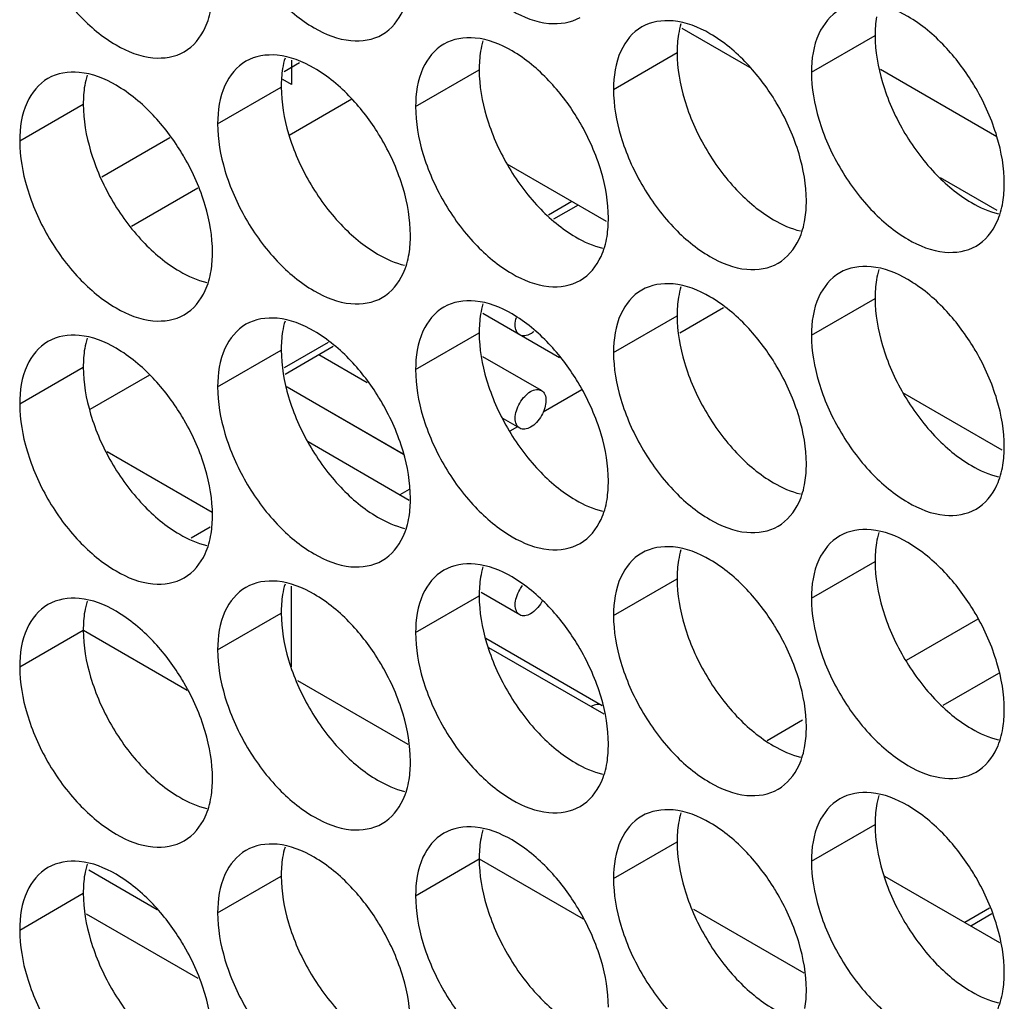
# Model space of a CAD drawing. Header units: inches. Extents: x 0 to 34, y 0 to 22.
# Tile 75 of 118: x 16.116 to 16.286, y 14.952 to 15.121. Entities that reach past the tile are written whole.
import ezdxf

# ---------------------------------------------------------------- set-up
doc = ezdxf.new("R2010")
doc.units = ezdxf.units.IN
doc.header["$LTSCALE"] = 1.87
doc.header["$MEASUREMENT"] = 0
doc.layers.get('0').update_dxf_attribs({"linetype": 'CONTINUOUS'})
doc.layers.add('5_ALL_CURVES', color=7, linetype='CONTINUOUS')

msp = doc.modelspace()

# ---------------------------------------------------------------- linework, layer by layer
at = {"color": 7, "linetype": 'CONTINUOUS'}
for p, q in [((16.2306, 15.11973), (16.24227, 15.11299)), ((16.25294, 15.11212), (16.2639, 15.11845)), ((16.21882, 15.10916), (16.22978, 15.11549)), ((16.16471, 15.11371), (16.16204, 15.11217)), ((16.18471, 15.1062), (16.19567, 15.11253)), ((16.15059, 15.10324), (16.16155, 15.10957)), ((16.17373, 15.10748), (16.16292, 15.10124)), ((16.11647, 15.10029), (16.12743, 15.10662)), ((16.14237, 15.10081), (16.13065, 15.09404)), ((16.21759, 15.08641), (16.20047, 15.0963)), ((16.27513, 15.09401), (16.28489, 15.08838)), ((16.14715, 15.09214), (16.13576, 15.08556)), ((16.21165, 15.08984), (16.20762, 15.08751)), ((16.21271, 15.08923), (16.2085, 15.0868)), ((16.25294, 15.0668), (16.2639, 15.07313)), ((16.20949, 15.06292), (16.1963, 15.07053)), ((16.21882, 15.06385), (16.22978, 15.07017)), ((16.23779, 15.07154), (16.23025, 15.06719)), ((16.18471, 15.06089), (16.19567, 15.06722)), ((16.16962, 15.06557), (16.16203, 15.06119)), ((16.17051, 15.06486), (16.16221, 15.06007)), ((16.15059, 15.05793), (16.16155, 15.06426)), ((16.17637, 15.05861), (16.16802, 15.06343)), ((16.2064, 15.05728), (16.19631, 15.06311)), ((16.11647, 15.05497), (16.12743, 15.0613)), ((16.13883, 15.05993), (16.12857, 15.05401)), ((16.18263, 15.04633), (16.16254, 15.05793)), ((16.18264, 15.04627), (16.16255, 15.05787)), ((16.21335, 15.05743), (16.20667, 15.05357)), ((16.28583, 15.04701), (16.26871, 15.0569)), ((16.20265, 15.05079), (16.19985, 15.0524)), ((16.20225, 15.05102), (16.20096, 15.05027)), ((16.1836, 15.03836), (16.16618, 15.04842)), ((16.18359, 15.04024), (16.18197, 15.0393)), ((16.14931, 15.03374), (16.14602, 15.03183)), ((16.25294, 15.02149), (16.2639, 15.02782)), ((16.21882, 15.01853), (16.22978, 15.02486)), ((16.20265, 15.01864), (16.196, 15.02248)), ((16.18471, 15.01557), (16.19567, 15.0219)), ((16.15059, 15.01262), (16.16155, 15.01894)), ((16.28164, 15.01792), (16.26926, 15.01078)), ((16.11647, 15.00966), (16.12743, 15.01599)), ((16.12744, 15.016), (16.14536, 15.00565)), ((16.19681, 15.01461), (16.21684, 15.00304)), ((16.19728, 15.01303), (16.21713, 15.00157)), ((16.2852, 15.00855), (16.2756, 15.00301)), ((16.25141, 15.00047), (16.24532, 14.99695)), ((16.25294, 14.97618), (16.2639, 14.9825)), ((16.21882, 14.97322), (16.22978, 14.97955)), ((16.18471, 14.97026), (16.19567, 14.97659)), ((16.19567, 14.9766), (16.21359, 14.96625)), ((16.14018, 14.96781), (16.12837, 14.97463)), ((16.15059, 14.9673), (16.16155, 14.97363)), ((16.26552, 14.97363), (16.28536, 14.96217)), ((16.11647, 14.96434), (16.12743, 14.97067)), ((16.2836, 14.96809), (16.27935, 14.96564)), ((16.28402, 14.96711), (16.28041, 14.96503))]:
    msp.add_line(p, q, dxfattribs=at)
at = {"color": 3, "linetype": 'CONTINUOUS'}
for p, q in [((16.26481, 15.11263), (16.2849, 15.10103)), ((16.16434, 15.00734), (16.18336, 14.99636)), ((16.23258, 14.96794), (16.2516, 14.95696))]:
    msp.add_line(p, q, dxfattribs=at)
at = {"color": 7, "linetype": 'CONTINUOUS'}
for points, knots in [([(16.18597, 15.14344), (16.18684, 15.14054), (16.18929, 15.13498), (16.19451, 15.12784), (16.20069, 15.12266), (16.20715, 15.12001), (16.21149, 15.12066), (16.21307, 15.12157)], [0, 0, 0, 0, 0.235115, 0.470233, 0.682481, 0.857347, 1, 1, 1, 1]), ([(16.15185, 15.14049), (16.15272, 15.13758), (16.15517, 15.13202), (16.16039, 15.12489), (16.16657, 15.1197), (16.17303, 15.11705), (16.17737, 15.1177), (16.17896, 15.11861)], [0, 0, 0, 0, 0.235115, 0.470233, 0.682481, 0.857347, 1, 1, 1, 1]), ([(16.11774, 15.13753), (16.1186, 15.13462), (16.12105, 15.12906), (16.12627, 15.12193), (16.13245, 15.11674), (16.13891, 15.11409), (16.14325, 15.11474), (16.14484, 15.11566)], [0, 0, 0, 0, 0.235115, 0.470233, 0.682481, 0.857347, 1, 1, 1, 1]), ([(16.17896, 15.11861), (16.18054, 15.11953), (16.18256, 15.12206), (16.18339, 15.12499), (16.18358, 15.12616)], [0, 0, 0, 0, 0.608607, 1, 1, 1, 1]), ([(16.14484, 15.11566), (16.14643, 15.11657), (16.14844, 15.1191), (16.14927, 15.12203), (16.14946, 15.12321)], [0, 0, 0, 0, 0.608607, 1, 1, 1, 1]), ([(16.25781, 15.12288), (16.25622, 15.12196), (16.25349, 15.11853), (16.25294, 15.11436), (16.25294, 15.11212)], [0, 0, 0, 0, 0.44922, 1, 1, 1, 1]), ([(16.27592, 15.11658), (16.27404, 15.11856), (16.27019, 15.12179), (16.26547, 15.12373), (16.2632, 15.12392)], [0, 0, 0, 0, 0.548282, 1, 1, 1, 1]), ([(16.2418, 15.11362), (16.23992, 15.1156), (16.23608, 15.11883), (16.23136, 15.12077), (16.22908, 15.12096)], [0, 0, 0, 0, 0.548282, 1, 1, 1, 1]), ([(16.22369, 15.11992), (16.2221, 15.119), (16.21937, 15.11557), (16.21882, 15.1114), (16.21882, 15.10916)], [0, 0, 0, 0, 0.44922, 1, 1, 1, 1]), ([(16.20768, 15.11066), (16.2058, 15.11265), (16.20196, 15.11587), (16.19724, 15.11781), (16.19496, 15.11801)], [0, 0, 0, 0, 0.548282, 1, 1, 1, 1]), ([(16.18957, 15.11696), (16.18799, 15.11604), (16.18525, 15.11262), (16.18471, 15.10845), (16.18471, 15.1062)], [0, 0, 0, 0, 0.44922, 1, 1, 1, 1]), ([(16.15545, 15.114), (16.15387, 15.11309), (16.15113, 15.10966), (16.15059, 15.10549), (16.15059, 15.10324)], [0, 0, 0, 0, 0.44922, 1, 1, 1, 1]), ([(16.17356, 15.10771), (16.17169, 15.10969), (16.16784, 15.11291), (16.16312, 15.11485), (16.16085, 15.11505)], [0, 0, 0, 0, 0.548282, 1, 1, 1, 1]), ([(16.12134, 15.11104), (16.11975, 15.11013), (16.11702, 15.1067), (16.11647, 15.10253), (16.11647, 15.10029)], [0, 0, 0, 0, 0.44922, 1, 1, 1, 1]), ([(16.13945, 15.10475), (16.13757, 15.10673), (16.13372, 15.10995), (16.129, 15.11189), (16.12673, 15.11209)], [0, 0, 0, 0, 0.548282, 1, 1, 1, 1]), ([(16.28491, 15.101), (16.28405, 15.10391), (16.28266, 15.10706), (16.2809, 15.11), (16.28069, 15.11034)], [0, 0, 0, 0, 0.882712, 1, 1, 1, 1]), ([(16.25079, 15.09804), (16.24993, 15.10095), (16.24854, 15.1041), (16.24678, 15.10704), (16.24657, 15.10738)], [0, 0, 0, 0, 0.882712, 1, 1, 1, 1]), ([(16.21668, 15.09509), (16.21581, 15.09799), (16.21442, 15.10114), (16.21267, 15.10408), (16.21246, 15.10443)], [0, 0, 0, 0, 0.882712, 1, 1, 1, 1]), ([(16.25421, 15.10405), (16.25507, 15.10114), (16.25752, 15.09558), (16.26274, 15.08845), (16.26893, 15.08326), (16.27538, 15.08061), (16.27972, 15.08126), (16.28131, 15.08217)], [0, 0, 0, 0, 0.235115, 0.470233, 0.682481, 0.857347, 1, 1, 1, 1]), ([(16.18256, 15.09213), (16.18169, 15.09503), (16.1803, 15.09818), (16.17855, 15.10113), (16.17834, 15.10147)], [0, 0, 0, 0, 0.882712, 1, 1, 1, 1]), ([(16.22009, 15.10109), (16.22095, 15.09818), (16.22341, 15.09262), (16.22862, 15.08549), (16.23481, 15.0803), (16.24127, 15.07765), (16.2456, 15.0783), (16.24719, 15.07921)], [0, 0, 0, 0, 0.235115, 0.470233, 0.682481, 0.857347, 1, 1, 1, 1]), ([(16.14844, 15.08917), (16.14758, 15.09208), (16.14619, 15.09523), (16.14443, 15.09817), (16.14422, 15.09851)], [0, 0, 0, 0, 0.882712, 1, 1, 1, 1]), ([(16.18597, 15.09813), (16.18684, 15.09522), (16.18929, 15.08966), (16.19451, 15.08253), (16.20069, 15.07735), (16.20715, 15.07469), (16.21149, 15.07534), (16.21307, 15.07626)], [0, 0, 0, 0, 0.235115, 0.470233, 0.682481, 0.857347, 1, 1, 1, 1]), ([(16.15185, 15.09517), (16.15272, 15.09227), (16.15517, 15.08671), (16.16039, 15.07957), (16.16657, 15.07439), (16.17303, 15.07173), (16.17737, 15.07238), (16.17896, 15.0733)], [0, 0, 0, 0, 0.235115, 0.470233, 0.682481, 0.857347, 1, 1, 1, 1]), ([(16.11774, 15.09221), (16.1186, 15.08931), (16.12105, 15.08375), (16.12627, 15.07661), (16.13245, 15.07143), (16.13891, 15.06878), (16.14325, 15.06943), (16.14484, 15.07034)], [0, 0, 0, 0, 0.235115, 0.470233, 0.682481, 0.857347, 1, 1, 1, 1]), ([(16.28131, 15.08217), (16.2829, 15.08309), (16.28491, 15.08562), (16.28574, 15.08855), (16.28593, 15.08972)], [0, 0, 0, 0, 0.608607, 1, 1, 1, 1]), ([(16.24719, 15.07921), (16.24878, 15.08013), (16.2508, 15.08266), (16.25162, 15.08559), (16.25182, 15.08676)], [0, 0, 0, 0, 0.608607, 1, 1, 1, 1]), ([(16.21307, 15.07626), (16.21466, 15.07717), (16.21668, 15.0797), (16.2175, 15.08264), (16.2177, 15.08381)], [0, 0, 0, 0, 0.608607, 1, 1, 1, 1]), ([(16.17896, 15.0733), (16.18054, 15.07421), (16.18256, 15.07674), (16.18339, 15.07968), (16.18358, 15.08085)], [0, 0, 0, 0, 0.608607, 1, 1, 1, 1]), ([(16.27592, 15.07126), (16.27404, 15.07325), (16.27019, 15.07647), (16.26547, 15.07841), (16.2632, 15.07861)], [0, 0, 0, 0, 0.548282, 1, 1, 1, 1]), ([(16.14484, 15.07034), (16.14643, 15.07126), (16.14844, 15.07379), (16.14927, 15.07672), (16.14946, 15.07789)], [0, 0, 0, 0, 0.608607, 1, 1, 1, 1]), ([(16.25781, 15.07756), (16.25622, 15.07665), (16.25349, 15.07322), (16.25294, 15.06905), (16.25294, 15.0668)], [0, 0, 0, 0, 0.44922, 1, 1, 1, 1]), ([(16.2418, 15.06831), (16.23992, 15.07029), (16.23608, 15.07351), (16.23136, 15.07545), (16.22908, 15.07565)], [0, 0, 0, 0, 0.548282, 1, 1, 1, 1]), ([(16.22369, 15.0746), (16.2221, 15.07369), (16.21937, 15.07026), (16.21882, 15.06609), (16.21882, 15.06385)], [0, 0, 0, 0, 0.44922, 1, 1, 1, 1]), ([(16.18957, 15.07165), (16.18799, 15.07073), (16.18525, 15.0673), (16.18471, 15.06313), (16.18471, 15.06089)], [0, 0, 0, 0, 0.44922, 1, 1, 1, 1]), ([(16.20768, 15.06535), (16.2058, 15.06733), (16.20196, 15.07056), (16.19724, 15.0725), (16.19496, 15.07269)], [0, 0, 0, 0, 0.548282, 1, 1, 1, 1]), ([(16.20265, 15.06686), (16.2024, 15.06701), (16.20196, 15.06755), (16.20182, 15.06866), (16.20196, 15.06945), (16.20208, 15.06987)], [0, 0, 0, 0, 0.268798, 0.598366, 1, 1, 1, 1]), ([(16.15545, 15.06869), (16.15387, 15.06777), (16.15113, 15.06434), (16.15059, 15.06017), (16.15059, 15.05793)], [0, 0, 0, 0, 0.44922, 1, 1, 1, 1]), ([(16.17356, 15.06239), (16.17169, 15.06437), (16.16784, 15.0676), (16.16312, 15.06954), (16.16085, 15.06973)], [0, 0, 0, 0, 0.548282, 1, 1, 1, 1]), ([(16.13945, 15.05943), (16.13757, 15.06142), (16.13372, 15.06464), (16.129, 15.06658), (16.12673, 15.06678)], [0, 0, 0, 0, 0.548282, 1, 1, 1, 1]), ([(16.20453, 15.06705), (16.20422, 15.06687), (16.2036, 15.06661), (16.20291, 15.06671), (16.20265, 15.06686)], [0, 0, 0, 0, 0.550728, 1, 1, 1, 1]), ([(16.12134, 15.06573), (16.11975, 15.06481), (16.11702, 15.06139), (16.11647, 15.05722), (16.11647, 15.05497)], [0, 0, 0, 0, 0.44922, 1, 1, 1, 1]), ([(16.28491, 15.05569), (16.28405, 15.05859), (16.28266, 15.06174), (16.2809, 15.06469), (16.28069, 15.06503)], [0, 0, 0, 0, 0.882712, 1, 1, 1, 1]), ([(16.25079, 15.05273), (16.24993, 15.05564), (16.24854, 15.05879), (16.24678, 15.06173), (16.24657, 15.06207)], [0, 0, 0, 0, 0.882712, 1, 1, 1, 1]), ([(16.21668, 15.04977), (16.21581, 15.05268), (16.21442, 15.05583), (16.21267, 15.05877), (16.21246, 15.05911)], [0, 0, 0, 0, 0.882712, 1, 1, 1, 1]), ([(16.25421, 15.05873), (16.25507, 15.05583), (16.25752, 15.05027), (16.26274, 15.04313), (16.26893, 15.03795), (16.27538, 15.03529), (16.27972, 15.03594), (16.28131, 15.03686)], [0, 0, 0, 0, 0.235115, 0.470233, 0.682481, 0.857347, 1, 1, 1, 1]), ([(16.20265, 15.05079), (16.2024, 15.05093), (16.20196, 15.05148), (16.20182, 15.05259), (16.20204, 15.05385), (16.20261, 15.05514), (16.20344, 15.05628), (16.20415, 15.05688), (16.20453, 15.0571)], [0, 0, 0, 0, 0.11765, 0.261899, 0.436986, 0.630945, 0.824906, 1, 1, 1, 1]), ([(16.20453, 15.0571), (16.20484, 15.05728), (16.20546, 15.05753), (16.20615, 15.05743), (16.2064, 15.05728)], [0, 0, 0, 0, 0.550728, 1, 1, 1, 1]), ([(16.2064, 15.05728), (16.20666, 15.05714), (16.20709, 15.05659), (16.20724, 15.05549), (16.20702, 15.05422), (16.20645, 15.05293), (16.20562, 15.05179), (16.2049, 15.05119), (16.20453, 15.05097)], [0, 0, 0, 0, 0.11765, 0.261899, 0.436986, 0.630945, 0.824906, 1, 1, 1, 1]), ([(16.18256, 15.04681), (16.18169, 15.04972), (16.1803, 15.05287), (16.17855, 15.05581), (16.17834, 15.05615)], [0, 0, 0, 0, 0.882712, 1, 1, 1, 1]), ([(16.22009, 15.05577), (16.22095, 15.05287), (16.22341, 15.04731), (16.22862, 15.04017), (16.23481, 15.03499), (16.24127, 15.03234), (16.2456, 15.03298), (16.24719, 15.0339)], [0, 0, 0, 0, 0.235115, 0.470233, 0.682481, 0.857347, 1, 1, 1, 1]), ([(16.14844, 15.04386), (16.14758, 15.04676), (16.14619, 15.04991), (16.14443, 15.05285), (16.14422, 15.0532)], [0, 0, 0, 0, 0.882712, 1, 1, 1, 1]), ([(16.18597, 15.05282), (16.18684, 15.04991), (16.18929, 15.04435), (16.19451, 15.03722), (16.20069, 15.03203), (16.20715, 15.02938), (16.21149, 15.03003), (16.21307, 15.03094)], [0, 0, 0, 0, 0.235115, 0.470233, 0.682481, 0.857347, 1, 1, 1, 1]), ([(16.15185, 15.04986), (16.15272, 15.04695), (16.15517, 15.04139), (16.16039, 15.03426), (16.16657, 15.02907), (16.17303, 15.02642), (16.17737, 15.02707), (16.17896, 15.02799)], [0, 0, 0, 0, 0.235115, 0.470233, 0.682481, 0.857347, 1, 1, 1, 1]), ([(16.20453, 15.05097), (16.20422, 15.05079), (16.2036, 15.05054), (16.20291, 15.05064), (16.20265, 15.05079)], [0, 0, 0, 0, 0.550728, 1, 1, 1, 1]), ([(16.11774, 15.0469), (16.1186, 15.04399), (16.12105, 15.03843), (16.12627, 15.0313), (16.13245, 15.02612), (16.13891, 15.02346), (16.14325, 15.02411), (16.14484, 15.02503)], [0, 0, 0, 0, 0.235115, 0.470233, 0.682481, 0.857347, 1, 1, 1, 1]), ([(16.28131, 15.03686), (16.2829, 15.03777), (16.28491, 15.0403), (16.28574, 15.04324), (16.28593, 15.04441)], [0, 0, 0, 0, 0.608607, 1, 1, 1, 1]), ([(16.24719, 15.0339), (16.24878, 15.03482), (16.2508, 15.03735), (16.25162, 15.04028), (16.25182, 15.04145)], [0, 0, 0, 0, 0.608607, 1, 1, 1, 1]), ([(16.21307, 15.03094), (16.21466, 15.03186), (16.21668, 15.03439), (16.2175, 15.03732), (16.2177, 15.03849)], [0, 0, 0, 0, 0.608607, 1, 1, 1, 1]), ([(16.17896, 15.02799), (16.18054, 15.0289), (16.18256, 15.03143), (16.18339, 15.03436), (16.18358, 15.03553)], [0, 0, 0, 0, 0.608607, 1, 1, 1, 1]), ([(16.14484, 15.02503), (16.14643, 15.02594), (16.14844, 15.02847), (16.14927, 15.03141), (16.14946, 15.03258)], [0, 0, 0, 0, 0.608607, 1, 1, 1, 1]), ([(16.27592, 15.02595), (16.27404, 15.02793), (16.27019, 15.03116), (16.26547, 15.0331), (16.2632, 15.03329)], [0, 0, 0, 0, 0.548282, 1, 1, 1, 1]), ([(16.25781, 15.03225), (16.25622, 15.03133), (16.25349, 15.0279), (16.25294, 15.02373), (16.25294, 15.02149)], [0, 0, 0, 0, 0.44922, 1, 1, 1, 1]), ([(16.22369, 15.02929), (16.2221, 15.02837), (16.21937, 15.02495), (16.21882, 15.02078), (16.21882, 15.01853)], [0, 0, 0, 0, 0.44922, 1, 1, 1, 1]), ([(16.2418, 15.02299), (16.23992, 15.02497), (16.23608, 15.0282), (16.23136, 15.03014), (16.22908, 15.03034)], [0, 0, 0, 0, 0.548282, 1, 1, 1, 1]), ([(16.18957, 15.02633), (16.18799, 15.02542), (16.18525, 15.02199), (16.18471, 15.01782), (16.18471, 15.01557)], [0, 0, 0, 0, 0.44922, 1, 1, 1, 1]), ([(16.20768, 15.02003), (16.2058, 15.02202), (16.20196, 15.02524), (16.19724, 15.02718), (16.19496, 15.02738)], [0, 0, 0, 0, 0.548282, 1, 1, 1, 1]), ([(16.17356, 15.01708), (16.17169, 15.01906), (16.16784, 15.02228), (16.16312, 15.02422), (16.16085, 15.02442)], [0, 0, 0, 0, 0.548282, 1, 1, 1, 1]), ([(16.15545, 15.02337), (16.15387, 15.02246), (16.15113, 15.01903), (16.15059, 15.01486), (16.15059, 15.01262)], [0, 0, 0, 0, 0.44922, 1, 1, 1, 1]), ([(16.20265, 15.01864), (16.2024, 15.01879), (16.20196, 15.01934), (16.20182, 15.02044), (16.20204, 15.02171), (16.20253, 15.02282), (16.20296, 15.02347), (16.20314, 15.0237)], [0, 0, 0, 0, 0.15724, 0.350029, 0.584034, 0.843261, 1, 1, 1, 1]), ([(16.13945, 15.01412), (16.13757, 15.0161), (16.13372, 15.01933), (16.129, 15.02127), (16.12673, 15.02146)], [0, 0, 0, 0, 0.548282, 1, 1, 1, 1]), ([(16.2065, 15.02099), (16.20647, 15.02093), (16.2062, 15.02045), (16.20562, 15.01965), (16.2049, 15.01905), (16.20453, 15.01883)], [0, 0, 0, 0, 0.070187, 0.558861, 1, 1, 1, 1]), ([(16.12134, 15.02042), (16.11975, 15.0195), (16.11702, 15.01607), (16.11647, 15.0119), (16.11647, 15.00966)], [0, 0, 0, 0, 0.44922, 1, 1, 1, 1]), ([(16.28491, 15.01037), (16.28405, 15.01328), (16.28266, 15.01643), (16.2809, 15.01937), (16.28069, 15.01971)], [0, 0, 0, 0, 0.882712, 1, 1, 1, 1]), ([(16.20453, 15.01883), (16.20422, 15.01865), (16.2036, 15.01839), (16.20291, 15.0185), (16.20265, 15.01864)], [0, 0, 0, 0, 0.550728, 1, 1, 1, 1]), ([(16.25079, 15.00742), (16.24993, 15.01032), (16.24854, 15.01347), (16.24678, 15.01641), (16.24657, 15.01676)], [0, 0, 0, 0, 0.882712, 1, 1, 1, 1]), ([(16.21668, 15.00446), (16.21581, 15.00736), (16.21442, 15.01051), (16.21267, 15.01346), (16.21246, 15.0138)], [0, 0, 0, 0, 0.882712, 1, 1, 1, 1]), ([(16.25421, 15.01342), (16.25507, 15.01051), (16.25752, 15.00495), (16.26274, 14.99782), (16.26893, 14.99263), (16.27538, 14.98998), (16.27972, 14.99063), (16.28131, 14.99154)], [0, 0, 0, 0, 0.235115, 0.470233, 0.682481, 0.857347, 1, 1, 1, 1]), ([(16.18256, 15.0015), (16.18169, 15.00441), (16.1803, 15.00756), (16.17855, 15.0105), (16.17834, 15.01084)], [0, 0, 0, 0, 0.882712, 1, 1, 1, 1]), ([(16.22009, 15.01046), (16.22095, 15.00755), (16.22341, 15.00199), (16.22862, 14.99486), (16.23481, 14.98968), (16.24127, 14.98702), (16.2456, 14.98767), (16.24719, 14.98859)], [0, 0, 0, 0, 0.235115, 0.470233, 0.682481, 0.857347, 1, 1, 1, 1]), ([(16.14844, 14.99854), (16.14758, 15.00145), (16.14619, 15.0046), (16.14443, 15.00754), (16.14422, 15.00788)], [0, 0, 0, 0, 0.882712, 1, 1, 1, 1]), ([(16.18597, 15.0075), (16.18684, 15.0046), (16.18929, 14.99904), (16.19451, 14.9919), (16.20069, 14.98672), (16.20715, 14.98406), (16.21149, 14.98471), (16.21307, 14.98563)], [0, 0, 0, 0, 0.235115, 0.470233, 0.682481, 0.857347, 1, 1, 1, 1]), ([(16.15185, 15.00454), (16.15272, 15.00164), (16.15517, 14.99608), (16.16039, 14.98894), (16.16657, 14.98376), (16.17303, 14.98111), (16.17737, 14.98176), (16.17896, 14.98267)], [0, 0, 0, 0, 0.235115, 0.470233, 0.682481, 0.857347, 1, 1, 1, 1]), ([(16.21684, 15.00304), (16.21659, 15.00319), (16.2159, 15.00329), (16.21528, 15.00303), (16.21497, 15.00285)], [0, 0, 0, 0, 0.449272, 1, 1, 1, 1]), ([(16.11774, 15.00159), (16.1186, 14.99868), (16.12105, 14.99312), (16.12627, 14.98599), (16.13245, 14.9808), (16.13891, 14.97815), (16.14325, 14.9788), (16.14484, 14.97971)], [0, 0, 0, 0, 0.235115, 0.470233, 0.682481, 0.857347, 1, 1, 1, 1]), ([(16.28131, 14.99154), (16.2829, 14.99246), (16.28491, 14.99499), (16.28574, 14.99792), (16.28593, 14.99909)], [0, 0, 0, 0, 0.608607, 1, 1, 1, 1]), ([(16.24719, 14.98859), (16.24878, 14.9895), (16.2508, 14.99203), (16.25162, 14.99497), (16.25182, 14.99614)], [0, 0, 0, 0, 0.608607, 1, 1, 1, 1]), ([(16.21307, 14.98563), (16.21466, 14.98654), (16.21668, 14.98907), (16.2175, 14.99201), (16.2177, 14.99318)], [0, 0, 0, 0, 0.608607, 1, 1, 1, 1]), ([(16.17896, 14.98267), (16.18054, 14.98359), (16.18256, 14.98612), (16.18339, 14.98905), (16.18358, 14.99022)], [0, 0, 0, 0, 0.608607, 1, 1, 1, 1]), ([(16.14484, 14.97971), (16.14643, 14.98063), (16.14844, 14.98316), (16.14927, 14.98609), (16.14946, 14.98726)], [0, 0, 0, 0, 0.608607, 1, 1, 1, 1]), ([(16.25781, 14.98693), (16.25622, 14.98602), (16.25349, 14.98259), (16.25294, 14.97842), (16.25294, 14.97618)], [0, 0, 0, 0, 0.44922, 1, 1, 1, 1]), ([(16.27592, 14.98064), (16.27404, 14.98262), (16.27019, 14.98584), (16.26547, 14.98778), (16.2632, 14.98798)], [0, 0, 0, 0, 0.548282, 1, 1, 1, 1]), ([(16.2418, 14.97768), (16.23992, 14.97966), (16.23608, 14.98289), (16.23136, 14.98483), (16.22908, 14.98502)], [0, 0, 0, 0, 0.548282, 1, 1, 1, 1]), ([(16.22369, 14.98398), (16.2221, 14.98306), (16.21937, 14.97963), (16.21882, 14.97546), (16.21882, 14.97322)], [0, 0, 0, 0, 0.44922, 1, 1, 1, 1]), ([(16.20768, 14.97472), (16.2058, 14.9767), (16.20196, 14.97993), (16.19724, 14.98187), (16.19496, 14.98206)], [0, 0, 0, 0, 0.548282, 1, 1, 1, 1]), ([(16.18957, 14.98102), (16.18799, 14.9801), (16.18525, 14.97667), (16.18471, 14.9725), (16.18471, 14.97026)], [0, 0, 0, 0, 0.44922, 1, 1, 1, 1]), ([(16.17356, 14.97176), (16.17169, 14.97374), (16.16784, 14.97697), (16.16312, 14.97891), (16.16085, 14.97911)], [0, 0, 0, 0, 0.548282, 1, 1, 1, 1]), ([(16.15545, 14.97806), (16.15387, 14.97714), (16.15113, 14.97372), (16.15059, 14.96955), (16.15059, 14.9673)], [0, 0, 0, 0, 0.44922, 1, 1, 1, 1]), ([(16.12134, 14.9751), (16.11975, 14.97419), (16.11702, 14.97076), (16.11647, 14.96659), (16.11647, 14.96434)], [0, 0, 0, 0, 0.44922, 1, 1, 1, 1]), ([(16.13945, 14.96881), (16.13757, 14.97079), (16.13372, 14.97401), (16.129, 14.97595), (16.12673, 14.97615)], [0, 0, 0, 0, 0.548282, 1, 1, 1, 1]), ([(16.28491, 14.96506), (16.28405, 14.96797), (16.28266, 14.97112), (16.2809, 14.97406), (16.28069, 14.9744)], [0, 0, 0, 0, 0.882712, 1, 1, 1, 1]), ([(16.25079, 14.9621), (16.24993, 14.96501), (16.24854, 14.96816), (16.24678, 14.9711), (16.24657, 14.97144)], [0, 0, 0, 0, 0.882712, 1, 1, 1, 1]), ([(16.21668, 14.95914), (16.21581, 14.96205), (16.21442, 14.9652), (16.21267, 14.96814), (16.21246, 14.96848)], [0, 0, 0, 0, 0.882712, 1, 1, 1, 1]), ([(16.25421, 14.9681), (16.25507, 14.9652), (16.25752, 14.95964), (16.26274, 14.9525), (16.26893, 14.94732), (16.27538, 14.94467), (16.27972, 14.94531), (16.28131, 14.94623)], [0, 0, 0, 0, 0.235115, 0.470233, 0.682481, 0.857347, 1, 1, 1, 1]), ([(16.18256, 14.95619), (16.18169, 14.95909), (16.1803, 14.96224), (16.17855, 14.96518), (16.17834, 14.96553)], [0, 0, 0, 0, 0.882712, 1, 1, 1, 1]), ([(16.22009, 14.96515), (16.22095, 14.96224), (16.22341, 14.95668), (16.22862, 14.94955), (16.23481, 14.94436), (16.24127, 14.94171), (16.2456, 14.94236), (16.24719, 14.94327)], [0, 0, 0, 0, 0.235115, 0.470233, 0.682481, 0.857347, 1, 1, 1, 1]), ([(16.14844, 14.95323), (16.14758, 14.95613), (16.14619, 14.95928), (16.14443, 14.96223), (16.14422, 14.96257)], [0, 0, 0, 0, 0.882712, 1, 1, 1, 1]), ([(16.18597, 14.96219), (16.18684, 14.95928), (16.18929, 14.95372), (16.19451, 14.94659), (16.20069, 14.9414), (16.20715, 14.93875), (16.21149, 14.9394), (16.21307, 14.94031)], [0, 0, 0, 0, 0.235115, 0.470233, 0.682481, 0.857347, 1, 1, 1, 1]), ([(16.15185, 14.95923), (16.15272, 14.95632), (16.15517, 14.95076), (16.16039, 14.94363), (16.16657, 14.93845), (16.17303, 14.93579), (16.17737, 14.93644), (16.17896, 14.93736)], [0, 0, 0, 0, 0.235115, 0.470233, 0.682481, 0.857347, 1, 1, 1, 1]), ([(16.11774, 14.95627), (16.1186, 14.95337), (16.12105, 14.94781), (16.12627, 14.94067), (16.13245, 14.93549), (16.13891, 14.93283), (16.14325, 14.93348), (16.14484, 14.9344)], [0, 0, 0, 0, 0.235115, 0.470233, 0.682481, 0.857347, 1, 1, 1, 1]), ([(16.28131, 14.94623), (16.2829, 14.94715), (16.28491, 14.94968), (16.28574, 14.95261), (16.28593, 14.95378)], [0, 0, 0, 0, 0.608607, 1, 1, 1, 1])]:
    msp.add_open_spline(points, degree=3, knots=knots, dxfattribs=at)
for points in [[(16.22908, 15.12096), (16.22723, 15.12112), (16.22528, 15.12083), (16.22369, 15.11992)], [(16.19496, 15.11801), (16.19311, 15.11817), (16.19116, 15.11788), (16.18957, 15.11696)], [(16.28069, 15.11034), (16.27931, 15.11257), (16.27772, 15.11467), (16.27592, 15.11658)], [(16.16085, 15.11505), (16.15899, 15.11521), (16.15704, 15.11492), (16.15545, 15.114)], [(16.24657, 15.10738), (16.2452, 15.10962), (16.2436, 15.11172), (16.2418, 15.11362)], [(16.12673, 15.11209), (16.12487, 15.11225), (16.12293, 15.11196), (16.12134, 15.11104)], [(16.21246, 15.10443), (16.21108, 15.10666), (16.20949, 15.10876), (16.20768, 15.11066)], [(16.25294, 15.11212), (16.25294, 15.10939), (16.25343, 15.10667), (16.25421, 15.10405)], [(16.21882, 15.10916), (16.21882, 15.10644), (16.21931, 15.10371), (16.22009, 15.10109)], [(16.17834, 15.10147), (16.17696, 15.1037), (16.17537, 15.1058), (16.17356, 15.10771)], [(16.18471, 15.1062), (16.18471, 15.10348), (16.18519, 15.10075), (16.18597, 15.09813)], [(16.14422, 15.09851), (16.14284, 15.10074), (16.14125, 15.10284), (16.13945, 15.10475)], [(16.15059, 15.10324), (16.15059, 15.10052), (16.15107, 15.0978), (16.15185, 15.09517)], [(16.28618, 15.09293), (16.28618, 15.09565), (16.28569, 15.09838), (16.28491, 15.101)], [(16.11647, 15.10029), (16.11647, 15.09756), (16.11696, 15.09484), (16.11774, 15.09221)], [(16.25206, 15.08997), (16.25206, 15.0927), (16.25157, 15.09542), (16.25079, 15.09804)], [(16.21794, 15.08701), (16.21794, 15.08974), (16.21746, 15.09246), (16.21668, 15.09509)], [(16.18382, 15.08406), (16.18382, 15.08678), (16.18334, 15.08951), (16.18256, 15.09213)], [(16.28593, 15.08972), (16.28611, 15.09078), (16.28618, 15.09186), (16.28618, 15.09293)], [(16.1497, 15.0811), (16.1497, 15.08382), (16.14922, 15.08655), (16.14844, 15.08917)], [(16.25182, 15.08676), (16.25199, 15.08783), (16.25206, 15.0889), (16.25206, 15.08997)], [(16.2177, 15.08381), (16.21787, 15.08487), (16.21794, 15.08595), (16.21794, 15.08701)], [(16.18358, 15.08085), (16.18375, 15.08191), (16.18382, 15.08299), (16.18382, 15.08406)], [(16.14946, 15.07789), (16.14964, 15.07895), (16.1497, 15.08003), (16.1497, 15.0811)], [(16.2632, 15.07861), (16.26135, 15.07877), (16.2594, 15.07848), (16.25781, 15.07756)], [(16.22908, 15.07565), (16.22723, 15.07581), (16.22528, 15.07552), (16.22369, 15.0746)], [(16.19496, 15.07269), (16.19311, 15.07285), (16.19116, 15.07256), (16.18957, 15.07165)], [(16.16085, 15.06973), (16.15899, 15.06989), (16.15704, 15.0696), (16.15545, 15.06869)], [(16.28069, 15.06503), (16.27931, 15.06726), (16.27772, 15.06936), (16.27592, 15.07126)], [(16.24657, 15.06207), (16.2452, 15.0643), (16.2436, 15.0664), (16.2418, 15.06831)], [(16.12673, 15.06678), (16.12487, 15.06694), (16.12293, 15.06665), (16.12134, 15.06573)], [(16.20508, 15.06743), (16.20491, 15.06729), (16.20472, 15.06716), (16.20453, 15.06705)], [(16.25294, 15.0668), (16.25294, 15.06408), (16.25343, 15.06135), (16.25421, 15.05873)], [(16.21246, 15.05911), (16.21108, 15.06134), (16.20949, 15.06345), (16.20768, 15.06535)], [(16.21882, 15.06385), (16.21882, 15.06112), (16.21931, 15.0584), (16.22009, 15.05577)], [(16.17834, 15.05615), (16.17696, 15.05839), (16.17537, 15.06049), (16.17356, 15.06239)], [(16.18471, 15.06089), (16.18471, 15.05816), (16.18519, 15.05544), (16.18597, 15.05282)], [(16.14422, 15.0532), (16.14284, 15.05543), (16.14125, 15.05753), (16.13945, 15.05943)], [(16.15059, 15.05793), (16.15059, 15.05521), (16.15107, 15.05248), (16.15185, 15.04986)], [(16.11647, 15.05497), (16.11647, 15.05225), (16.11696, 15.04952), (16.11774, 15.0469)], [(16.28618, 15.04762), (16.28618, 15.05034), (16.28569, 15.05306), (16.28491, 15.05569)], [(16.25206, 15.04466), (16.25206, 15.04738), (16.25157, 15.05011), (16.25079, 15.05273)], [(16.21794, 15.0417), (16.21794, 15.04442), (16.21746, 15.04715), (16.21668, 15.04977)], [(16.18382, 15.03874), (16.18382, 15.04147), (16.18334, 15.04419), (16.18256, 15.04681)], [(16.28593, 15.04441), (16.28611, 15.04547), (16.28618, 15.04655), (16.28618, 15.04762)], [(16.25182, 15.04145), (16.25199, 15.04251), (16.25206, 15.04359), (16.25206, 15.04466)], [(16.1497, 15.03578), (16.1497, 15.03851), (16.14922, 15.04123), (16.14844, 15.04386)], [(16.2177, 15.03849), (16.21787, 15.03955), (16.21794, 15.04063), (16.21794, 15.0417)], [(16.18358, 15.03553), (16.18375, 15.0366), (16.18382, 15.03767), (16.18382, 15.03874)], [(16.14946, 15.03258), (16.14964, 15.03364), (16.1497, 15.03472), (16.1497, 15.03578)], [(16.2632, 15.03329), (16.26135, 15.03345), (16.2594, 15.03316), (16.25781, 15.03225)], [(16.22908, 15.03034), (16.22723, 15.0305), (16.22528, 15.0302), (16.22369, 15.02929)], [(16.19496, 15.02738), (16.19311, 15.02754), (16.19116, 15.02725), (16.18957, 15.02633)], [(16.28069, 15.01971), (16.27931, 15.02195), (16.27772, 15.02405), (16.27592, 15.02595)], [(16.16085, 15.02442), (16.15899, 15.02458), (16.15704, 15.02429), (16.15545, 15.02337)], [(16.24657, 15.01676), (16.2452, 15.01899), (16.2436, 15.02109), (16.2418, 15.02299)], [(16.12673, 15.02146), (16.12487, 15.02162), (16.12293, 15.02133), (16.12134, 15.02042)], [(16.25294, 15.02149), (16.25294, 15.01877), (16.25343, 15.01604), (16.25421, 15.01342)], [(16.21246, 15.0138), (16.21108, 15.01603), (16.20949, 15.01813), (16.20768, 15.02003)], [(16.21882, 15.01853), (16.21882, 15.01581), (16.21931, 15.01308), (16.22009, 15.01046)], [(16.17834, 15.01084), (16.17696, 15.01307), (16.17537, 15.01517), (16.17356, 15.01708)], [(16.18471, 15.01557), (16.18471, 15.01285), (16.18519, 15.01012), (16.18597, 15.0075)], [(16.14422, 15.00788), (16.14284, 15.01011), (16.14125, 15.01222), (16.13945, 15.01412)], [(16.15059, 15.01262), (16.15059, 15.00989), (16.15107, 15.00717), (16.15185, 15.00454)], [(16.11647, 15.00966), (16.11647, 15.00694), (16.11696, 15.00421), (16.11774, 15.00159)], [(16.28618, 15.0023), (16.28618, 15.00502), (16.28569, 15.00775), (16.28491, 15.01037)], [(16.25206, 14.99934), (16.25206, 15.00207), (16.25157, 15.00479), (16.25079, 15.00742)], [(16.21794, 14.99639), (16.21794, 14.99911), (16.21746, 15.00184), (16.21668, 15.00446)], [(16.28593, 14.99909), (16.28611, 15.00016), (16.28618, 15.00123), (16.28618, 15.0023)], [(16.18382, 14.99343), (16.18382, 14.99615), (16.18334, 14.99888), (16.18256, 15.0015)], [(16.25182, 14.99614), (16.25199, 14.9972), (16.25206, 14.99828), (16.25206, 14.99934)], [(16.1497, 14.99047), (16.1497, 14.99319), (16.14922, 14.99592), (16.14844, 14.99854)], [(16.2177, 14.99318), (16.21787, 14.99424), (16.21794, 14.99532), (16.21794, 14.99639)], [(16.18358, 14.99022), (16.18375, 14.99128), (16.18382, 14.99236), (16.18382, 14.99343)], [(16.14946, 14.98726), (16.14964, 14.98832), (16.1497, 14.9894), (16.1497, 14.99047)], [(16.2632, 14.98798), (16.26135, 14.98814), (16.2594, 14.98785), (16.25781, 14.98693)], [(16.22908, 14.98502), (16.22723, 14.98518), (16.22528, 14.98489), (16.22369, 14.98398)], [(16.19496, 14.98206), (16.19311, 14.98222), (16.19116, 14.98193), (16.18957, 14.98102)], [(16.28069, 14.9744), (16.27931, 14.97663), (16.27772, 14.97873), (16.27592, 14.98064)], [(16.16085, 14.97911), (16.15899, 14.97927), (16.15704, 14.97898), (16.15545, 14.97806)], [(16.24657, 14.97144), (16.2452, 14.97367), (16.2436, 14.97577), (16.2418, 14.97768)], [(16.12673, 14.97615), (16.12487, 14.97631), (16.12293, 14.97602), (16.12134, 14.9751)], [(16.25294, 14.97618), (16.25294, 14.97345), (16.25343, 14.97073), (16.25421, 14.9681)], [(16.21246, 14.96848), (16.21108, 14.97072), (16.20949, 14.97282), (16.20768, 14.97472)], [(16.21882, 14.97322), (16.21882, 14.97049), (16.21931, 14.96777), (16.22009, 14.96515)], [(16.17834, 14.96553), (16.17696, 14.96776), (16.17537, 14.96986), (16.17356, 14.97176)], [(16.18471, 14.97026), (16.18471, 14.96754), (16.18519, 14.96481), (16.18597, 14.96219)], [(16.14422, 14.96257), (16.14284, 14.9648), (16.14125, 14.9669), (16.13945, 14.96881)], [(16.15059, 14.9673), (16.15059, 14.96458), (16.15107, 14.96185), (16.15185, 14.95923)], [(16.28618, 14.95699), (16.28618, 14.95971), (16.28569, 14.96244), (16.28491, 14.96506)], [(16.11647, 14.96434), (16.11647, 14.96162), (16.11696, 14.9589), (16.11774, 14.95627)], [(16.25206, 14.95403), (16.25206, 14.95675), (16.25157, 14.95948), (16.25079, 14.9621)], [(16.21794, 14.95107), (16.21794, 14.9538), (16.21746, 14.95652), (16.21668, 14.95914)], [(16.18382, 14.94811), (16.18382, 14.95084), (16.18334, 14.95356), (16.18256, 14.95619)], [(16.28593, 14.95378), (16.28611, 14.95484), (16.28618, 14.95592), (16.28618, 14.95699)], [(16.1497, 14.94516), (16.1497, 14.94788), (16.14922, 14.95061), (16.14844, 14.95323)], [(16.25182, 14.95082), (16.25199, 14.95188), (16.25206, 14.95296), (16.25206, 14.95403)]]:
    msp.add_open_spline(points, degree=3, dxfattribs=at)
at = {"color": 3, "linetype": 'CONTINUOUS'}
for points in [[(16.26415, 15.12165), (16.26397, 15.12059), (16.2639, 15.11951), (16.2639, 15.11845)], [(16.23044, 15.12048), (16.23026, 15.11989), (16.23013, 15.1193), (16.23003, 15.1187)], [(16.19632, 15.11752), (16.19614, 15.11694), (16.19601, 15.11634), (16.19591, 15.11574)], [(16.23003, 15.1187), (16.22985, 15.11763), (16.22978, 15.11656), (16.22978, 15.11549)], [(16.2639, 15.11845), (16.2639, 15.11572), (16.26439, 15.113), (16.26517, 15.11037)], [(16.19591, 15.11574), (16.19573, 15.11468), (16.19567, 15.1136), (16.19567, 15.11253)], [(16.1622, 15.11456), (16.16202, 15.11398), (16.16189, 15.11338), (16.16179, 15.11278)], [(16.22978, 15.11549), (16.22978, 15.11276), (16.23027, 15.11004), (16.23105, 15.10742)], [(16.16179, 15.11278), (16.16162, 15.11172), (16.16155, 15.11064), (16.16155, 15.10957)], [(16.19567, 15.11253), (16.19567, 15.10981), (16.19615, 15.10708), (16.19693, 15.10446)], [(16.12808, 15.11161), (16.12791, 15.11102), (16.12777, 15.11042), (16.12767, 15.10982)], [(16.12767, 15.10982), (16.1275, 15.10876), (16.12743, 15.10768), (16.12743, 15.10662)], [(16.16155, 15.10957), (16.16155, 15.10685), (16.16203, 15.10412), (16.16281, 15.1015)], [(16.12743, 15.10662), (16.12743, 15.10389), (16.12792, 15.10117), (16.1287, 15.09854)], [(16.26455, 15.07812), (16.26438, 15.07754), (16.26424, 15.07694), (16.26415, 15.07634)], [(16.23044, 15.07517), (16.23026, 15.07458), (16.23013, 15.07398), (16.23003, 15.07338)], [(16.26415, 15.07634), (16.26397, 15.07528), (16.2639, 15.0742), (16.2639, 15.07313)], [(16.23003, 15.07338), (16.22985, 15.07232), (16.22978, 15.07124), (16.22978, 15.07017)], [(16.19632, 15.07221), (16.19614, 15.07162), (16.19601, 15.07103), (16.19591, 15.07042)], [(16.2639, 15.07313), (16.2639, 15.07041), (16.26439, 15.06768), (16.26517, 15.06506)], [(16.19591, 15.07042), (16.19573, 15.06936), (16.19567, 15.06828), (16.19567, 15.06722)], [(16.22978, 15.07017), (16.22978, 15.06745), (16.23027, 15.06472), (16.23105, 15.0621)], [(16.1622, 15.06925), (16.16202, 15.06866), (16.16189, 15.06807), (16.16179, 15.06747)], [(16.16179, 15.06747), (16.16162, 15.0664), (16.16155, 15.06533), (16.16155, 15.06426)], [(16.19567, 15.06722), (16.19567, 15.06449), (16.19615, 15.06177), (16.19693, 15.05914)], [(16.12808, 15.06629), (16.12791, 15.06571), (16.12777, 15.06511), (16.12767, 15.06451)], [(16.12767, 15.06451), (16.1275, 15.06345), (16.12743, 15.06237), (16.12743, 15.0613)], [(16.16155, 15.06426), (16.16155, 15.06154), (16.16203, 15.05881), (16.16281, 15.05619)], [(16.12743, 15.0613), (16.12743, 15.05858), (16.12792, 15.05585), (16.1287, 15.05323)], [(16.26455, 15.03281), (16.26438, 15.03222), (16.26424, 15.03163), (16.26415, 15.03103)], [(16.26415, 15.03103), (16.26397, 15.02996), (16.2639, 15.02889), (16.2639, 15.02782)], [(16.23044, 15.02985), (16.23026, 15.02927), (16.23013, 15.02867), (16.23003, 15.02807)], [(16.23003, 15.02807), (16.22985, 15.02701), (16.22978, 15.02593), (16.22978, 15.02486)], [(16.2639, 15.02782), (16.2639, 15.02509), (16.26439, 15.02237), (16.26517, 15.01975)], [(16.19632, 15.02689), (16.19614, 15.02631), (16.19601, 15.02571), (16.19591, 15.02511)], [(16.19591, 15.02511), (16.19573, 15.02405), (16.19567, 15.02297), (16.19567, 15.0219)], [(16.22978, 15.02486), (16.22978, 15.02214), (16.23027, 15.01941), (16.23105, 15.01679)], [(16.1622, 15.02394), (16.16202, 15.02335), (16.16189, 15.02275), (16.16179, 15.02215)], [(16.12808, 15.02098), (16.12791, 15.02039), (16.12777, 15.0198), (16.12767, 15.01919)], [(16.16179, 15.02215), (16.16162, 15.02109), (16.16155, 15.02001), (16.16155, 15.01894)], [(16.19567, 15.0219), (16.19567, 15.01918), (16.19615, 15.01645), (16.19693, 15.01383)], [(16.12767, 15.01919), (16.1275, 15.01813), (16.12743, 15.01705), (16.12743, 15.01599)], [(16.16155, 15.01894), (16.16155, 15.01622), (16.16203, 15.0135), (16.16281, 15.01087)], [(16.12743, 15.01599), (16.12743, 15.01326), (16.12792, 15.01054), (16.1287, 15.00791)], [(16.26455, 14.9875), (16.26438, 14.98691), (16.26424, 14.98631), (16.26415, 14.98571)], [(16.26415, 14.98571), (16.26397, 14.98465), (16.2639, 14.98357), (16.2639, 14.9825)], [(16.23044, 14.98454), (16.23026, 14.98395), (16.23013, 14.98336), (16.23003, 14.98275)], [(16.23003, 14.98275), (16.22985, 14.98169), (16.22978, 14.98061), (16.22978, 14.97955)], [(16.2639, 14.9825), (16.2639, 14.97978), (16.26439, 14.97705), (16.26517, 14.97443)], [(16.19632, 14.98158), (16.19614, 14.98099), (16.19601, 14.9804), (16.19591, 14.9798)], [(16.1622, 14.97862), (16.16202, 14.97804), (16.16189, 14.97744), (16.16179, 14.97684)], [(16.19591, 14.9798), (16.19573, 14.97873), (16.19567, 14.97766), (16.19567, 14.97659)], [(16.22978, 14.97955), (16.22978, 14.97682), (16.23027, 14.9741), (16.23105, 14.97147)], [(16.16179, 14.97684), (16.16162, 14.97578), (16.16155, 14.9747), (16.16155, 14.97363)], [(16.19567, 14.97659), (16.19567, 14.97386), (16.19615, 14.97114), (16.19693, 14.96852)], [(16.12808, 14.97566), (16.12791, 14.97508), (16.12777, 14.97448), (16.12767, 14.97388)], [(16.12767, 14.97388), (16.1275, 14.97282), (16.12743, 14.97174), (16.12743, 14.97067)], [(16.16155, 14.97363), (16.16155, 14.97091), (16.16203, 14.96818), (16.16281, 14.96556)], [(16.12743, 14.97067), (16.12743, 14.96795), (16.12792, 14.96522), (16.1287, 14.9626)]]:
    msp.add_open_spline(points, degree=3, dxfattribs=at)
for points, knots in [([(16.26517, 15.11037), (16.26603, 15.10747), (16.26848, 15.10191), (16.27208, 15.09699), (16.27416, 15.0948)], [0, 0, 0, 0, 0.499997, 1, 1, 1, 1]), ([(16.23105, 15.10742), (16.23191, 15.10451), (16.23437, 15.09895), (16.23796, 15.09403), (16.24004, 15.09184)], [0, 0, 0, 0, 0.499997, 1, 1, 1, 1]), ([(16.19693, 15.10446), (16.1978, 15.10155), (16.20025, 15.09599), (16.20384, 15.09108), (16.20592, 15.08888)], [0, 0, 0, 0, 0.499997, 1, 1, 1, 1]), ([(16.16281, 15.1015), (16.16368, 15.09859), (16.16613, 15.09303), (16.16973, 15.08812), (16.17181, 15.08592)], [0, 0, 0, 0, 0.499997, 1, 1, 1, 1]), ([(16.1287, 15.09854), (16.12956, 15.09564), (16.13201, 15.09008), (16.13561, 15.08516), (16.13769, 15.08297)], [0, 0, 0, 0, 0.499997, 1, 1, 1, 1]), ([(16.27416, 15.0948), (16.27604, 15.09282), (16.27944, 15.08996), (16.28353, 15.08811), (16.28517, 15.08773)], [0, 0, 0, 0, 0.619597, 1, 1, 1, 1]), ([(16.24004, 15.09184), (16.24192, 15.08986), (16.24532, 15.087), (16.24941, 15.08516), (16.25105, 15.08477)], [0, 0, 0, 0, 0.619597, 1, 1, 1, 1]), ([(16.20592, 15.08888), (16.2078, 15.0869), (16.21121, 15.08405), (16.21529, 15.0822), (16.21693, 15.08181)], [0, 0, 0, 0, 0.619597, 1, 1, 1, 1]), ([(16.17181, 15.08592), (16.17369, 15.08394), (16.17709, 15.08109), (16.18118, 15.07924), (16.18282, 15.07886)], [0, 0, 0, 0, 0.619597, 1, 1, 1, 1]), ([(16.13769, 15.08297), (16.13957, 15.08098), (16.14297, 15.07813), (16.14706, 15.07628), (16.1487, 15.0759)], [0, 0, 0, 0, 0.619597, 1, 1, 1, 1]), ([(16.26517, 15.06506), (16.26603, 15.06215), (16.26848, 15.05659), (16.27208, 15.05168), (16.27416, 15.04948)], [0, 0, 0, 0, 0.499997, 1, 1, 1, 1]), ([(16.23105, 15.0621), (16.23191, 15.0592), (16.23437, 15.05364), (16.23796, 15.04872), (16.24004, 15.04653)], [0, 0, 0, 0, 0.499997, 1, 1, 1, 1]), ([(16.19693, 15.05914), (16.1978, 15.05624), (16.20025, 15.05068), (16.20384, 15.04576), (16.20592, 15.04357)], [0, 0, 0, 0, 0.499997, 1, 1, 1, 1]), ([(16.16281, 15.05619), (16.16368, 15.05328), (16.16613, 15.04772), (16.16973, 15.04281), (16.17181, 15.04061)], [0, 0, 0, 0, 0.499997, 1, 1, 1, 1]), ([(16.1287, 15.05323), (16.12956, 15.05032), (16.13201, 15.04476), (16.13561, 15.03985), (16.13769, 15.03765)], [0, 0, 0, 0, 0.499997, 1, 1, 1, 1]), ([(16.27416, 15.04948), (16.27604, 15.0475), (16.27944, 15.04465), (16.28353, 15.0428), (16.28517, 15.04242)], [0, 0, 0, 0, 0.619597, 1, 1, 1, 1]), ([(16.24004, 15.04653), (16.24192, 15.04454), (16.24532, 15.04169), (16.24941, 15.03984), (16.25105, 15.03946)], [0, 0, 0, 0, 0.619597, 1, 1, 1, 1]), ([(16.20592, 15.04357), (16.2078, 15.04159), (16.21121, 15.03873), (16.21529, 15.03688), (16.21693, 15.0365)], [0, 0, 0, 0, 0.619597, 1, 1, 1, 1]), ([(16.17181, 15.04061), (16.17369, 15.03863), (16.17709, 15.03577), (16.18118, 15.03393), (16.18282, 15.03354)], [0, 0, 0, 0, 0.619597, 1, 1, 1, 1]), ([(16.13769, 15.03765), (16.13957, 15.03567), (16.14297, 15.03282), (16.14706, 15.03097), (16.1487, 15.03058)], [0, 0, 0, 0, 0.619597, 1, 1, 1, 1]), ([(16.26517, 15.01975), (16.26603, 15.01684), (16.26848, 15.01128), (16.27208, 15.00636), (16.27416, 15.00417)], [0, 0, 0, 0, 0.499997, 1, 1, 1, 1]), ([(16.23105, 15.01679), (16.23191, 15.01388), (16.23437, 15.00832), (16.23796, 15.00341), (16.24004, 15.00121)], [0, 0, 0, 0, 0.499997, 1, 1, 1, 1]), ([(16.19693, 15.01383), (16.1978, 15.01092), (16.20025, 15.00536), (16.20384, 15.00045), (16.20592, 14.99825)], [0, 0, 0, 0, 0.499997, 1, 1, 1, 1]), ([(16.16281, 15.01087), (16.16368, 15.00797), (16.16613, 15.00241), (16.16973, 14.99749), (16.17181, 14.9953)], [0, 0, 0, 0, 0.499997, 1, 1, 1, 1]), ([(16.1287, 15.00791), (16.12956, 15.00501), (16.13201, 14.99945), (16.13561, 14.99453), (16.13769, 14.99234)], [0, 0, 0, 0, 0.499997, 1, 1, 1, 1]), ([(16.27416, 15.00417), (16.27604, 15.00219), (16.27944, 14.99933), (16.28353, 14.99749), (16.28517, 14.9971)], [0, 0, 0, 0, 0.619597, 1, 1, 1, 1]), ([(16.24004, 15.00121), (16.24192, 14.99923), (16.24532, 14.99638), (16.24941, 14.99453), (16.25105, 14.99414)], [0, 0, 0, 0, 0.619597, 1, 1, 1, 1]), ([(16.20592, 14.99825), (16.2078, 14.99627), (16.21121, 14.99342), (16.21529, 14.99157), (16.21693, 14.99119)], [0, 0, 0, 0, 0.619597, 1, 1, 1, 1]), ([(16.17181, 14.9953), (16.17369, 14.99331), (16.17709, 14.99046), (16.18118, 14.98861), (16.18282, 14.98823)], [0, 0, 0, 0, 0.619597, 1, 1, 1, 1]), ([(16.13769, 14.99234), (16.13957, 14.99036), (16.14297, 14.9875), (16.14706, 14.98565), (16.1487, 14.98527)], [0, 0, 0, 0, 0.619597, 1, 1, 1, 1]), ([(16.26517, 14.97443), (16.26603, 14.97153), (16.26848, 14.96597), (16.27208, 14.96105), (16.27416, 14.95885)], [0, 0, 0, 0, 0.499997, 1, 1, 1, 1]), ([(16.23105, 14.97147), (16.23191, 14.96857), (16.23437, 14.96301), (16.23796, 14.95809), (16.24004, 14.9559)], [0, 0, 0, 0, 0.499997, 1, 1, 1, 1]), ([(16.19693, 14.96852), (16.1978, 14.96561), (16.20025, 14.96005), (16.20384, 14.95513), (16.20592, 14.95294)], [0, 0, 0, 0, 0.499997, 1, 1, 1, 1]), ([(16.16281, 14.96556), (16.16368, 14.96265), (16.16613, 14.95709), (16.16973, 14.95218), (16.17181, 14.94998)], [0, 0, 0, 0, 0.499997, 1, 1, 1, 1]), ([(16.1287, 14.9626), (16.12956, 14.95969), (16.13201, 14.95413), (16.13561, 14.94922), (16.13769, 14.94702)], [0, 0, 0, 0, 0.499997, 1, 1, 1, 1]), ([(16.27416, 14.95885), (16.27604, 14.95687), (16.27944, 14.95402), (16.28353, 14.95217), (16.28517, 14.95179)], [0, 0, 0, 0, 0.619597, 1, 1, 1, 1]), ([(16.24004, 14.9559), (16.24192, 14.95392), (16.24532, 14.95106), (16.24941, 14.94921), (16.25105, 14.94883)], [0, 0, 0, 0, 0.619597, 1, 1, 1, 1]), ([(16.20592, 14.95294), (16.2078, 14.95096), (16.21121, 14.9481), (16.21529, 14.94626), (16.21693, 14.94587)], [0, 0, 0, 0, 0.619597, 1, 1, 1, 1])]:
    msp.add_open_spline(points, degree=3, knots=knots, dxfattribs=at)
at = {"layer": '5_ALL_CURVES', "color": 40, "linetype": 'CONTINUOUS'}
for p, q in [((16.16332, 15.11419), (16.16332, 15.10999)), ((16.16332, 15.10999), (16.1618, 15.11087)), ((16.14963, 15.03625), (16.13153, 15.0467)), ((16.16332, 15.00971), (16.16332, 15.02356)), ((16.14725, 14.95598), (16.12799, 14.9671))]:
    msp.add_line(p, q, dxfattribs=at)

doc.saveas('drawing.dxf')
